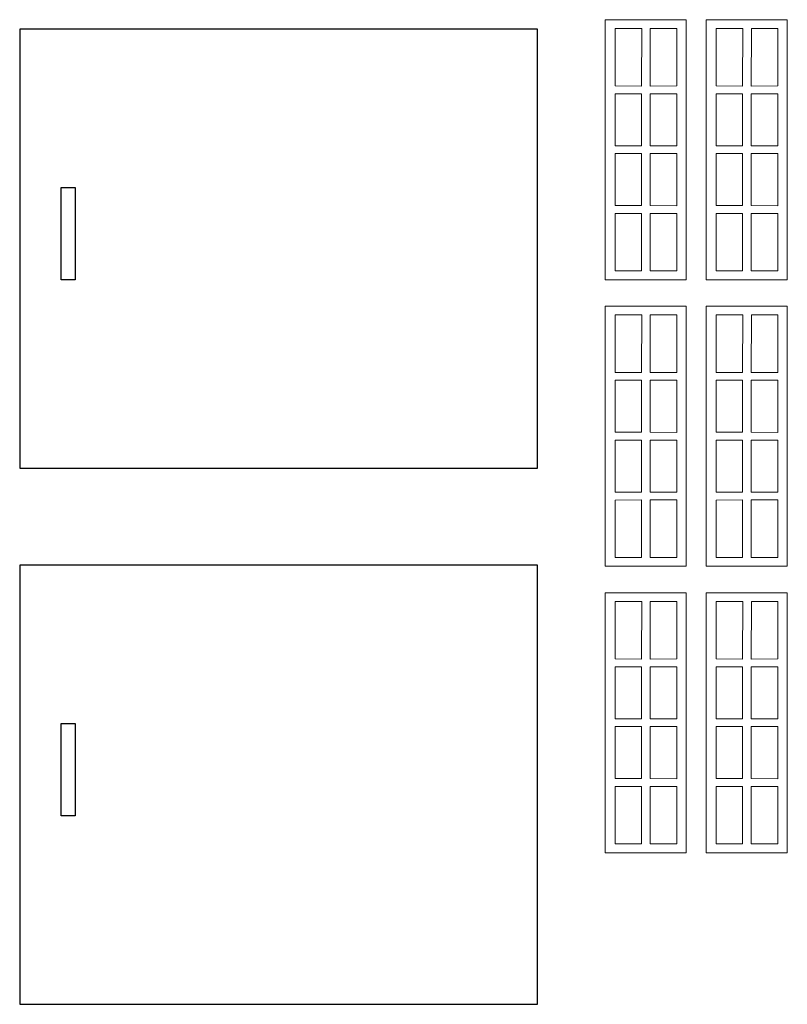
# Model space of a CAD drawing. Header units: centimetres. Extents: x -145 to 143, y -118 to 128.
# Tile 25 of 49: x -70 to -54, y 89 to 110. Entities that reach past the tile are written whole.
import ezdxf

# ---------------------------------------------------------------- set-up
doc = ezdxf.new("R2010")
doc.units = ezdxf.units.CM
doc.header["$MEASUREMENT"] = 0
doc.layers.add('Layer 1', color=7, linetype='Continuous')

msp = doc.modelspace()

# ---------------------------------------------------------------- linework, layer by layer
at = {"layer": 'Layer 1', "color": 250, "lineweight": 9}
for points in [[(-55.99053, 104.4253), (-55.99053, 104.4253), (-55.99053, 110.0513), (-55.99053, 110.0513), (-55.99053, 110.0513), (-55.99053, 110.0513), (-57.74253, 110.0513), (-57.74253, 110.0513), (-57.74253, 110.0513), (-57.74253, 110.0513), (-57.74253, 104.4253), (-57.74253, 104.4253), (-57.74253, 104.4253), (-57.74253, 104.4253), (-55.99053, 104.4253), (-55.99053, 104.4253)], [(-55.55653, 110.0513), (-55.55653, 110.0513), (-55.55653, 104.4253), (-55.55653, 104.4253), (-55.55653, 104.4253), (-55.55653, 104.4253), (-53.80453, 104.4253), (-53.80453, 104.4253), (-53.80453, 104.4253), (-53.80453, 104.4253), (-53.80453, 110.0513), (-53.80453, 110.0513), (-53.80453, 110.0513), (-53.80453, 110.0513), (-55.55653, 110.0513), (-55.55653, 110.0513)], [(-56.95453, 109.8613), (-56.95453, 109.8613), (-57.53053, 109.8613), (-57.53053, 109.8613), (-57.53053, 109.8613), (-57.53053, 109.8613), (-57.53053, 108.6183), (-57.53053, 108.6183), (-57.53053, 108.6183), (-57.53053, 108.6183), (-56.95653, 108.6163), (-56.95653, 108.6163), (-56.95653, 108.6163), (-56.95653, 108.6163), (-56.95453, 109.8613), (-56.95453, 109.8613)], [(-56.19753, 108.6183), (-56.19753, 108.6183), (-56.19753, 109.8613), (-56.19753, 109.8613), (-56.19753, 109.8613), (-56.19753, 109.8613), (-56.76853, 109.8613), (-56.76853, 109.8613), (-56.76853, 109.8613), (-56.76853, 109.8613), (-56.77153, 108.6163), (-56.77153, 108.6163), (-56.77153, 108.6163), (-56.77153, 108.6163), (-56.19753, 108.6183), (-56.19753, 108.6183)], [(-54.76953, 109.8613), (-54.76953, 109.8613), (-55.34553, 109.8613), (-55.34553, 109.8613), (-55.34553, 109.8613), (-55.34553, 109.8613), (-55.34553, 108.6183), (-55.34553, 108.6183), (-55.34553, 108.6183), (-55.34553, 108.6183), (-54.77053, 108.6163), (-54.77053, 108.6163), (-54.77053, 108.6163), (-54.77053, 108.6163), (-54.76953, 109.8613), (-54.76953, 109.8613)], [(-54.01153, 108.6183), (-54.01153, 108.6183), (-54.01153, 109.8613), (-54.01153, 109.8613), (-54.01153, 109.8613), (-54.01153, 109.8613), (-54.58253, 109.8613), (-54.58253, 109.8613), (-54.58253, 109.8613), (-54.58253, 109.8613), (-54.58653, 108.6163), (-54.58653, 108.6163), (-54.58653, 108.6163), (-54.58653, 108.6163), (-54.01153, 108.6183), (-54.01153, 108.6183)], [(-57.53053, 108.4473), (-57.53053, 108.4473), (-57.53053, 107.3223), (-57.53053, 107.3223), (-57.53053, 107.3223), (-57.53053, 107.3223), (-56.95653, 107.3223), (-56.95653, 107.3223), (-56.95653, 107.3223), (-56.95653, 107.3223), (-56.95653, 108.4493), (-56.95653, 108.4493), (-56.95653, 108.4493), (-56.95653, 108.4493), (-57.53053, 108.4473), (-57.53053, 108.4473)], [(-56.19753, 107.3203), (-56.19753, 107.3203), (-56.19753, 108.4473), (-56.19753, 108.4473), (-56.19753, 108.4473), (-56.19753, 108.4473), (-56.77153, 108.4493), (-56.77153, 108.4493), (-56.77153, 108.4493), (-56.77153, 108.4493), (-56.77153, 107.3223), (-56.77153, 107.3223), (-56.77153, 107.3223), (-56.77153, 107.3223), (-56.19753, 107.3203), (-56.19753, 107.3203)], [(-55.34553, 108.4473), (-55.34553, 108.4473), (-55.34553, 107.3223), (-55.34553, 107.3223), (-55.34553, 107.3223), (-55.34553, 107.3223), (-54.77053, 107.3223), (-54.77053, 107.3223), (-54.77053, 107.3223), (-54.77053, 107.3223), (-54.77053, 108.4493), (-54.77053, 108.4493), (-54.77053, 108.4493), (-54.77053, 108.4493), (-55.34553, 108.4473), (-55.34553, 108.4473)], [(-54.01153, 107.3203), (-54.01153, 107.3203), (-54.01153, 108.4473), (-54.01153, 108.4473), (-54.01153, 108.4473), (-54.01153, 108.4473), (-54.58653, 108.4493), (-54.58653, 108.4493), (-54.58653, 108.4493), (-54.58653, 108.4493), (-54.58653, 107.3223), (-54.58653, 107.3223), (-54.58653, 107.3223), (-54.58653, 107.3223), (-54.01153, 107.3203), (-54.01153, 107.3203)], [(-57.53053, 107.1553), (-57.53053, 107.1553), (-57.53053, 106.0283), (-57.53053, 106.0283), (-57.53053, 106.0283), (-57.53053, 106.0283), (-56.95653, 106.0273), (-56.95653, 106.0273), (-56.95653, 106.0273), (-56.95653, 106.0273), (-56.95653, 107.1543), (-56.95653, 107.1543), (-56.95653, 107.1543), (-56.95653, 107.1543), (-57.53053, 107.1553), (-57.53053, 107.1553)], [(-56.19753, 106.0263), (-56.19753, 106.0263), (-56.19753, 107.1543), (-56.19753, 107.1543), (-56.19753, 107.1543), (-56.19753, 107.1543), (-56.77153, 107.1543), (-56.77153, 107.1543), (-56.77153, 107.1543), (-56.77153, 107.1543), (-56.77153, 106.0273), (-56.77153, 106.0273), (-56.77153, 106.0273), (-56.77153, 106.0273), (-56.19753, 106.0263), (-56.19753, 106.0263)], [(-55.34553, 107.1553), (-55.34553, 107.1553), (-55.34553, 106.0283), (-55.34553, 106.0283), (-55.34553, 106.0283), (-55.34553, 106.0283), (-54.77053, 106.0273), (-54.77053, 106.0273), (-54.77053, 106.0273), (-54.77053, 106.0273), (-54.77053, 107.1543), (-54.77053, 107.1543), (-54.77053, 107.1543), (-54.77053, 107.1543), (-55.34553, 107.1553), (-55.34553, 107.1553)], [(-54.01153, 106.0263), (-54.01153, 106.0263), (-54.01153, 107.1543), (-54.01153, 107.1543), (-54.01153, 107.1543), (-54.01153, 107.1543), (-54.58653, 107.1543), (-54.58653, 107.1543), (-54.58653, 107.1543), (-54.58653, 107.1543), (-54.58653, 106.0273), (-54.58653, 106.0273), (-54.58653, 106.0273), (-54.58653, 106.0273), (-54.01153, 106.0263), (-54.01153, 106.0263)], [(-57.53053, 105.8573), (-57.53053, 105.8573), (-57.53053, 104.6153), (-57.53053, 104.6153), (-57.53053, 104.6153), (-57.53053, 104.6153), (-56.95753, 104.6153), (-56.95753, 104.6153), (-56.95753, 104.6153), (-56.95753, 104.6153), (-56.95653, 105.8603), (-56.95653, 105.8603), (-56.95653, 105.8603), (-56.95653, 105.8603), (-57.53053, 105.8573), (-57.53053, 105.8573)], [(-56.19753, 104.6153), (-56.19753, 104.6153), (-56.19753, 105.8603), (-56.19753, 105.8603), (-56.19753, 105.8603), (-56.19753, 105.8603), (-56.77153, 105.8603), (-56.77153, 105.8603), (-56.77153, 105.8603), (-56.77153, 105.8603), (-56.77153, 104.6153), (-56.77153, 104.6153), (-56.77153, 104.6153), (-56.77153, 104.6153), (-56.19753, 104.6153), (-56.19753, 104.6153)], [(-55.34553, 105.8573), (-55.34553, 105.8573), (-55.34553, 104.6153), (-55.34553, 104.6153), (-55.34553, 104.6153), (-55.34553, 104.6153), (-54.77253, 104.6153), (-54.77253, 104.6153), (-54.77253, 104.6153), (-54.77253, 104.6153), (-54.77053, 105.8603), (-54.77053, 105.8603), (-54.77053, 105.8603), (-54.77053, 105.8603), (-55.34553, 105.8573), (-55.34553, 105.8573)], [(-54.01153, 104.6153), (-54.01153, 104.6153), (-54.01153, 105.8603), (-54.01153, 105.8603), (-54.01153, 105.8603), (-54.01153, 105.8603), (-54.58653, 105.8603), (-54.58653, 105.8603), (-54.58653, 105.8603), (-54.58653, 105.8603), (-54.58553, 104.6153), (-54.58553, 104.6153), (-54.58553, 104.6153), (-54.58553, 104.6153), (-54.01153, 104.6153), (-54.01153, 104.6153)], [(-55.99053, 98.2253), (-55.99053, 98.2253), (-55.99053, 103.8513), (-55.99053, 103.8513), (-55.99053, 103.8513), (-55.99053, 103.8513), (-57.74253, 103.8513), (-57.74253, 103.8513), (-57.74253, 103.8513), (-57.74253, 103.8513), (-57.74253, 98.2253), (-57.74253, 98.2253), (-57.74253, 98.2253), (-57.74253, 98.2253), (-55.99053, 98.2253), (-55.99053, 98.2253)], [(-55.55653, 103.8513), (-55.55653, 103.8513), (-55.55653, 98.2253), (-55.55653, 98.2253), (-55.55653, 98.2253), (-55.55653, 98.2253), (-53.80453, 98.2253), (-53.80453, 98.2253), (-53.80453, 98.2253), (-53.80453, 98.2253), (-53.80453, 103.8513), (-53.80453, 103.8513), (-53.80453, 103.8513), (-53.80453, 103.8513), (-55.55653, 103.8513), (-55.55653, 103.8513)], [(-56.95453, 103.6613), (-56.95453, 103.6613), (-57.53053, 103.6613), (-57.53053, 103.6613), (-57.53053, 103.6613), (-57.53053, 103.6613), (-57.53053, 102.4183), (-57.53053, 102.4183), (-57.53053, 102.4183), (-57.53053, 102.4183), (-56.95653, 102.4163), (-56.95653, 102.4163), (-56.95653, 102.4163), (-56.95653, 102.4163), (-56.95453, 103.6613), (-56.95453, 103.6613)], [(-56.19753, 102.4183), (-56.19753, 102.4183), (-56.19753, 103.6613), (-56.19753, 103.6613), (-56.19753, 103.6613), (-56.19753, 103.6613), (-56.76853, 103.6613), (-56.76853, 103.6613), (-56.76853, 103.6613), (-56.76853, 103.6613), (-56.77153, 102.4163), (-56.77153, 102.4163), (-56.77153, 102.4163), (-56.77153, 102.4163), (-56.19753, 102.4183), (-56.19753, 102.4183)], [(-54.76953, 103.6613), (-54.76953, 103.6613), (-55.34553, 103.6613), (-55.34553, 103.6613), (-55.34553, 103.6613), (-55.34553, 103.6613), (-55.34553, 102.4183), (-55.34553, 102.4183), (-55.34553, 102.4183), (-55.34553, 102.4183), (-54.77053, 102.4163), (-54.77053, 102.4163), (-54.77053, 102.4163), (-54.77053, 102.4163), (-54.76953, 103.6613), (-54.76953, 103.6613)], [(-54.01153, 102.4183), (-54.01153, 102.4183), (-54.01153, 103.6613), (-54.01153, 103.6613), (-54.01153, 103.6613), (-54.01153, 103.6613), (-54.58253, 103.6613), (-54.58253, 103.6613), (-54.58253, 103.6613), (-54.58253, 103.6613), (-54.58653, 102.4163), (-54.58653, 102.4163), (-54.58653, 102.4163), (-54.58653, 102.4163), (-54.01153, 102.4183), (-54.01153, 102.4183)], [(-57.53053, 102.2473), (-57.53053, 102.2473), (-57.53053, 101.1223), (-57.53053, 101.1223), (-57.53053, 101.1223), (-57.53053, 101.1223), (-56.95653, 101.1223), (-56.95653, 101.1223), (-56.95653, 101.1223), (-56.95653, 101.1223), (-56.95653, 102.2493), (-56.95653, 102.2493), (-56.95653, 102.2493), (-56.95653, 102.2493), (-57.53053, 102.2473), (-57.53053, 102.2473)], [(-56.19753, 101.1203), (-56.19753, 101.1203), (-56.19753, 102.2473), (-56.19753, 102.2473), (-56.19753, 102.2473), (-56.19753, 102.2473), (-56.77153, 102.2493), (-56.77153, 102.2493), (-56.77153, 102.2493), (-56.77153, 102.2493), (-56.77153, 101.1223), (-56.77153, 101.1223), (-56.77153, 101.1223), (-56.77153, 101.1223), (-56.19753, 101.1203), (-56.19753, 101.1203)], [(-55.34553, 102.2473), (-55.34553, 102.2473), (-55.34553, 101.1223), (-55.34553, 101.1223), (-55.34553, 101.1223), (-55.34553, 101.1223), (-54.77053, 101.1223), (-54.77053, 101.1223), (-54.77053, 101.1223), (-54.77053, 101.1223), (-54.77053, 102.2493), (-54.77053, 102.2493), (-54.77053, 102.2493), (-54.77053, 102.2493), (-55.34553, 102.2473), (-55.34553, 102.2473)], [(-54.01153, 101.1203), (-54.01153, 101.1203), (-54.01153, 102.2473), (-54.01153, 102.2473), (-54.01153, 102.2473), (-54.01153, 102.2473), (-54.58653, 102.2493), (-54.58653, 102.2493), (-54.58653, 102.2493), (-54.58653, 102.2493), (-54.58653, 101.1223), (-54.58653, 101.1223), (-54.58653, 101.1223), (-54.58653, 101.1223), (-54.01153, 101.1203), (-54.01153, 101.1203)], [(-57.53053, 100.9553), (-57.53053, 100.9553), (-57.53053, 99.8283), (-57.53053, 99.8283), (-57.53053, 99.8283), (-57.53053, 99.8283), (-56.95653, 99.8273), (-56.95653, 99.8273), (-56.95653, 99.8273), (-56.95653, 99.8273), (-56.95653, 100.9543), (-56.95653, 100.9543), (-56.95653, 100.9543), (-56.95653, 100.9543), (-57.53053, 100.9553), (-57.53053, 100.9553)], [(-56.19753, 99.8263), (-56.19753, 99.8263), (-56.19753, 100.9543), (-56.19753, 100.9543), (-56.19753, 100.9543), (-56.19753, 100.9543), (-56.77153, 100.9543), (-56.77153, 100.9543), (-56.77153, 100.9543), (-56.77153, 100.9543), (-56.77153, 99.8273), (-56.77153, 99.8273), (-56.77153, 99.8273), (-56.77153, 99.8273), (-56.19753, 99.8263), (-56.19753, 99.8263)], [(-55.34553, 100.9553), (-55.34553, 100.9553), (-55.34553, 99.8283), (-55.34553, 99.8283), (-55.34553, 99.8283), (-55.34553, 99.8283), (-54.77053, 99.8273), (-54.77053, 99.8273), (-54.77053, 99.8273), (-54.77053, 99.8273), (-54.77053, 100.9543), (-54.77053, 100.9543), (-54.77053, 100.9543), (-54.77053, 100.9543), (-55.34553, 100.9553), (-55.34553, 100.9553)], [(-54.01153, 99.8263), (-54.01153, 99.8263), (-54.01153, 100.9543), (-54.01153, 100.9543), (-54.01153, 100.9543), (-54.01153, 100.9543), (-54.58653, 100.9543), (-54.58653, 100.9543), (-54.58653, 100.9543), (-54.58653, 100.9543), (-54.58653, 99.8273), (-54.58653, 99.8273), (-54.58653, 99.8273), (-54.58653, 99.8273), (-54.01153, 99.8263), (-54.01153, 99.8263)], [(-57.53053, 99.6573), (-57.53053, 99.6573), (-57.53053, 98.4153), (-57.53053, 98.4153), (-57.53053, 98.4153), (-57.53053, 98.4153), (-56.95753, 98.4153), (-56.95753, 98.4153), (-56.95753, 98.4153), (-56.95753, 98.4153), (-56.95653, 99.6603), (-56.95653, 99.6603), (-56.95653, 99.6603), (-56.95653, 99.6603), (-57.53053, 99.6573), (-57.53053, 99.6573)], [(-56.19753, 98.4153), (-56.19753, 98.4153), (-56.19753, 99.6603), (-56.19753, 99.6603), (-56.19753, 99.6603), (-56.19753, 99.6603), (-56.77153, 99.6603), (-56.77153, 99.6603), (-56.77153, 99.6603), (-56.77153, 99.6603), (-56.77153, 98.4153), (-56.77153, 98.4153), (-56.77153, 98.4153), (-56.77153, 98.4153), (-56.19753, 98.4153), (-56.19753, 98.4153)], [(-55.34553, 99.6573), (-55.34553, 99.6573), (-55.34553, 98.4153), (-55.34553, 98.4153), (-55.34553, 98.4153), (-55.34553, 98.4153), (-54.77253, 98.4153), (-54.77253, 98.4153), (-54.77253, 98.4153), (-54.77253, 98.4153), (-54.77053, 99.6603), (-54.77053, 99.6603), (-54.77053, 99.6603), (-54.77053, 99.6603), (-55.34553, 99.6573), (-55.34553, 99.6573)], [(-54.01153, 98.4153), (-54.01153, 98.4153), (-54.01153, 99.6603), (-54.01153, 99.6603), (-54.01153, 99.6603), (-54.01153, 99.6603), (-54.58653, 99.6603), (-54.58653, 99.6603), (-54.58653, 99.6603), (-54.58653, 99.6603), (-54.58553, 98.4153), (-54.58553, 98.4153), (-54.58553, 98.4153), (-54.58553, 98.4153), (-54.01153, 98.4153), (-54.01153, 98.4153)], [(-55.99053, 92.0253), (-55.99053, 92.0253), (-55.99053, 97.6513), (-55.99053, 97.6513), (-55.99053, 97.6513), (-55.99053, 97.6513), (-57.74253, 97.6513), (-57.74253, 97.6513), (-57.74253, 97.6513), (-57.74253, 97.6513), (-57.74253, 92.0253), (-57.74253, 92.0253), (-57.74253, 92.0253), (-57.74253, 92.0253), (-55.99053, 92.0253), (-55.99053, 92.0253)], [(-55.55653, 97.6513), (-55.55653, 97.6513), (-55.55653, 92.0253), (-55.55653, 92.0253), (-55.55653, 92.0253), (-55.55653, 92.0253), (-53.80453, 92.0253), (-53.80453, 92.0253), (-53.80453, 92.0253), (-53.80453, 92.0253), (-53.80453, 97.6513), (-53.80453, 97.6513), (-53.80453, 97.6513), (-53.80453, 97.6513), (-55.55653, 97.6513), (-55.55653, 97.6513)], [(-56.95453, 97.4613), (-56.95453, 97.4613), (-57.53053, 97.4613), (-57.53053, 97.4613), (-57.53053, 97.4613), (-57.53053, 97.4613), (-57.53053, 96.2183), (-57.53053, 96.2183), (-57.53053, 96.2183), (-57.53053, 96.2183), (-56.95653, 96.2163), (-56.95653, 96.2163), (-56.95653, 96.2163), (-56.95653, 96.2163), (-56.95453, 97.4613), (-56.95453, 97.4613)], [(-56.19753, 96.2183), (-56.19753, 96.2183), (-56.19753, 97.4613), (-56.19753, 97.4613), (-56.19753, 97.4613), (-56.19753, 97.4613), (-56.76853, 97.4613), (-56.76853, 97.4613), (-56.76853, 97.4613), (-56.76853, 97.4613), (-56.77153, 96.2163), (-56.77153, 96.2163), (-56.77153, 96.2163), (-56.77153, 96.2163), (-56.19753, 96.2183), (-56.19753, 96.2183)], [(-54.76953, 97.4613), (-54.76953, 97.4613), (-55.34553, 97.4613), (-55.34553, 97.4613), (-55.34553, 97.4613), (-55.34553, 97.4613), (-55.34553, 96.2183), (-55.34553, 96.2183), (-55.34553, 96.2183), (-55.34553, 96.2183), (-54.77053, 96.2163), (-54.77053, 96.2163), (-54.77053, 96.2163), (-54.77053, 96.2163), (-54.76953, 97.4613), (-54.76953, 97.4613)], [(-54.01153, 96.2183), (-54.01153, 96.2183), (-54.01153, 97.4613), (-54.01153, 97.4613), (-54.01153, 97.4613), (-54.01153, 97.4613), (-54.58253, 97.4613), (-54.58253, 97.4613), (-54.58253, 97.4613), (-54.58253, 97.4613), (-54.58653, 96.2163), (-54.58653, 96.2163), (-54.58653, 96.2163), (-54.58653, 96.2163), (-54.01153, 96.2183), (-54.01153, 96.2183)], [(-57.53053, 96.0473), (-57.53053, 96.0473), (-57.53053, 94.9223), (-57.53053, 94.9223), (-57.53053, 94.9223), (-57.53053, 94.9223), (-56.95653, 94.9223), (-56.95653, 94.9223), (-56.95653, 94.9223), (-56.95653, 94.9223), (-56.95653, 96.0493), (-56.95653, 96.0493), (-56.95653, 96.0493), (-56.95653, 96.0493), (-57.53053, 96.0473), (-57.53053, 96.0473)], [(-56.19753, 94.9203), (-56.19753, 94.9203), (-56.19753, 96.0473), (-56.19753, 96.0473), (-56.19753, 96.0473), (-56.19753, 96.0473), (-56.77153, 96.0493), (-56.77153, 96.0493), (-56.77153, 96.0493), (-56.77153, 96.0493), (-56.77153, 94.9223), (-56.77153, 94.9223), (-56.77153, 94.9223), (-56.77153, 94.9223), (-56.19753, 94.9203), (-56.19753, 94.9203)], [(-55.34553, 96.0473), (-55.34553, 96.0473), (-55.34553, 94.9223), (-55.34553, 94.9223), (-55.34553, 94.9223), (-55.34553, 94.9223), (-54.77053, 94.9223), (-54.77053, 94.9223), (-54.77053, 94.9223), (-54.77053, 94.9223), (-54.77053, 96.0493), (-54.77053, 96.0493), (-54.77053, 96.0493), (-54.77053, 96.0493), (-55.34553, 96.0473), (-55.34553, 96.0473)], [(-54.01153, 94.9203), (-54.01153, 94.9203), (-54.01153, 96.0473), (-54.01153, 96.0473), (-54.01153, 96.0473), (-54.01153, 96.0473), (-54.58653, 96.0493), (-54.58653, 96.0493), (-54.58653, 96.0493), (-54.58653, 96.0493), (-54.58653, 94.9223), (-54.58653, 94.9223), (-54.58653, 94.9223), (-54.58653, 94.9223), (-54.01153, 94.9203), (-54.01153, 94.9203)], [(-57.53053, 94.7553), (-57.53053, 94.7553), (-57.53053, 93.6283), (-57.53053, 93.6283), (-57.53053, 93.6283), (-57.53053, 93.6283), (-56.95653, 93.6273), (-56.95653, 93.6273), (-56.95653, 93.6273), (-56.95653, 93.6273), (-56.95653, 94.7543), (-56.95653, 94.7543), (-56.95653, 94.7543), (-56.95653, 94.7543), (-57.53053, 94.7553), (-57.53053, 94.7553)], [(-56.19753, 93.6263), (-56.19753, 93.6263), (-56.19753, 94.7543), (-56.19753, 94.7543), (-56.19753, 94.7543), (-56.19753, 94.7543), (-56.77153, 94.7543), (-56.77153, 94.7543), (-56.77153, 94.7543), (-56.77153, 94.7543), (-56.77153, 93.6273), (-56.77153, 93.6273), (-56.77153, 93.6273), (-56.77153, 93.6273), (-56.19753, 93.6263), (-56.19753, 93.6263)], [(-55.34553, 94.7553), (-55.34553, 94.7553), (-55.34553, 93.6283), (-55.34553, 93.6283), (-55.34553, 93.6283), (-55.34553, 93.6283), (-54.77053, 93.6273), (-54.77053, 93.6273), (-54.77053, 93.6273), (-54.77053, 93.6273), (-54.77053, 94.7543), (-54.77053, 94.7543), (-54.77053, 94.7543), (-54.77053, 94.7543), (-55.34553, 94.7553), (-55.34553, 94.7553)], [(-54.01153, 93.6263), (-54.01153, 93.6263), (-54.01153, 94.7543), (-54.01153, 94.7543), (-54.01153, 94.7543), (-54.01153, 94.7543), (-54.58653, 94.7543), (-54.58653, 94.7543), (-54.58653, 94.7543), (-54.58653, 94.7543), (-54.58653, 93.6273), (-54.58653, 93.6273), (-54.58653, 93.6273), (-54.58653, 93.6273), (-54.01153, 93.6263), (-54.01153, 93.6263)], [(-57.53053, 93.4573), (-57.53053, 93.4573), (-57.53053, 92.2153), (-57.53053, 92.2153), (-57.53053, 92.2153), (-57.53053, 92.2153), (-56.95753, 92.2153), (-56.95753, 92.2153), (-56.95753, 92.2153), (-56.95753, 92.2153), (-56.95653, 93.4603), (-56.95653, 93.4603), (-56.95653, 93.4603), (-56.95653, 93.4603), (-57.53053, 93.4573), (-57.53053, 93.4573)], [(-56.19753, 92.2153), (-56.19753, 92.2153), (-56.19753, 93.4603), (-56.19753, 93.4603), (-56.19753, 93.4603), (-56.19753, 93.4603), (-56.77153, 93.4603), (-56.77153, 93.4603), (-56.77153, 93.4603), (-56.77153, 93.4603), (-56.77153, 92.2153), (-56.77153, 92.2153), (-56.77153, 92.2153), (-56.77153, 92.2153), (-56.19753, 92.2153), (-56.19753, 92.2153)], [(-55.34553, 93.4573), (-55.34553, 93.4573), (-55.34553, 92.2153), (-55.34553, 92.2153), (-55.34553, 92.2153), (-55.34553, 92.2153), (-54.77253, 92.2153), (-54.77253, 92.2153), (-54.77253, 92.2153), (-54.77253, 92.2153), (-54.77053, 93.4603), (-54.77053, 93.4603), (-54.77053, 93.4603), (-54.77053, 93.4603), (-55.34553, 93.4573), (-55.34553, 93.4573)], [(-54.01153, 92.2153), (-54.01153, 92.2153), (-54.01153, 93.4603), (-54.01153, 93.4603), (-54.01153, 93.4603), (-54.01153, 93.4603), (-54.58653, 93.4603), (-54.58653, 93.4603), (-54.58653, 93.4603), (-54.58653, 93.4603), (-54.58553, 92.2153), (-54.58553, 92.2153), (-54.58553, 92.2153), (-54.58553, 92.2153), (-54.01153, 92.2153), (-54.01153, 92.2153)]]:
    msp.add_open_spline(points, degree=3, knots=[0, 0, 0, 0, 0.2, 0.2, 0.2, 0.2, 0.4, 0.4, 0.4, 0.4, 0.6, 0.6, 0.6, 0.6, 1, 1, 1, 1], dxfattribs=at)
at = {"layer": 'Layer 1', "lineweight": 25}
for points in [[(-59.21053, 109.8443), (-59.21053, 109.8443), (-59.21053, 100.3443), (-59.21053, 100.3443), (-59.21053, 100.3443), (-59.21053, 100.3443), (-70.41053, 100.3443), (-70.41053, 100.3443), (-70.41053, 100.3443), (-70.41053, 100.3443), (-70.41053, 109.8443), (-70.41053, 109.8443), (-70.41053, 109.8443), (-70.41053, 109.8443), (-59.21053, 109.8443), (-59.21053, 109.8443)], [(-69.51053, 106.4213), (-69.51053, 106.4213), (-69.51053, 104.4213), (-69.51053, 104.4213), (-69.51053, 104.4213), (-69.51053, 104.4213), (-69.21053, 104.4213), (-69.21053, 104.4213), (-69.21053, 104.4213), (-69.21053, 104.4213), (-69.21053, 106.4213), (-69.21053, 106.4213), (-69.21053, 106.4213), (-69.21053, 106.4213), (-69.51053, 106.4213), (-69.51053, 106.4213)], [(-59.21053, 98.2443), (-59.21053, 98.2443), (-59.21053, 88.7443), (-59.21053, 88.7443), (-59.21053, 88.7443), (-59.21053, 88.7443), (-70.41053, 88.7443), (-70.41053, 88.7443), (-70.41053, 88.7443), (-70.41053, 88.7443), (-70.41053, 98.2443), (-70.41053, 98.2443), (-70.41053, 98.2443), (-70.41053, 98.2443), (-59.21053, 98.2443), (-59.21053, 98.2443)], [(-69.51053, 94.8213), (-69.51053, 94.8213), (-69.51053, 92.8213), (-69.51053, 92.8213), (-69.51053, 92.8213), (-69.51053, 92.8213), (-69.21053, 92.8213), (-69.21053, 92.8213), (-69.21053, 92.8213), (-69.21053, 92.8213), (-69.21053, 94.8213), (-69.21053, 94.8213), (-69.21053, 94.8213), (-69.21053, 94.8213), (-69.51053, 94.8213), (-69.51053, 94.8213)]]:
    msp.add_open_spline(points, degree=3, knots=[0, 0, 0, 0, 0.2, 0.2, 0.2, 0.2, 0.4, 0.4, 0.4, 0.4, 0.6, 0.6, 0.6, 0.6, 1, 1, 1, 1], dxfattribs=at)

doc.saveas('drawing.dxf')
